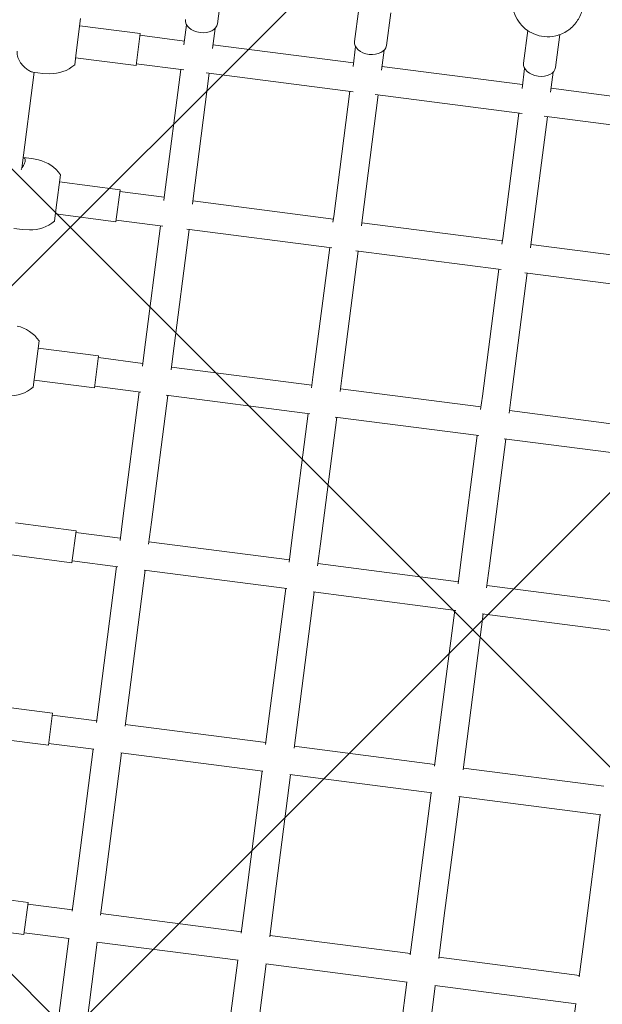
# Model space of a CAD drawing. Header units: metres. Extents: x 5484066 to 5586315, y 5680530 to 5718493.
# Tile 35 of 110: x 5516083.679 to 5516084.004, y 5683296.092 to 5683296.641. Entities that reach past the tile are written whole.
import ezdxf
from ezdxf import colors
from ezdxf.entities.mleader import LeaderData, LeaderLine
from ezdxf.math import Vec2, Vec3

# ---------------------------------------------------------------- set-up
doc = ezdxf.new("R2010")
doc.units = ezdxf.units.M
for name, color, linetype in [('01-SIM Weglinie-PZT-PTW_06-10-2025$0$A-Nawierzchnie', 41, 'Continuous'), ('01-SIM Weglinie-PZT-PTW_06-10-2025$0$A-Plac-Zabaw', 81, 'Continuous'), ('_xref', 7, 'Continuous')]:
    doc.layers.add(name, color=color, linetype=linetype)
doc.layers.add('RR_opis', color=7, linetype='Continuous', lineweight=0)
doc.styles.add('Garamond', font='GARA.TTF', dxfattribs={"height": 1})

# ---------------------------------------------------------------- blocks, each defined once
blk = doc.blocks.new('_None')
blk = doc.blocks.new('01-SIM Weglinie-PZT-PTW_06-10-2025$0$A$C615C02F7')
at = {"lineweight": 0}
for p, q in [((1283.577240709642, 301.4173151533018), (1283.577240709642, 300.9153169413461)), ((1292.362632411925, 301.4769455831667), (1292.362632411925, 300.9153169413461)), ((1283.610178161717, 300.5388401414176), (1283.577240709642, 300.9153169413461)), ((1286.963464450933, 301.3953169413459), (1292.362632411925, 301.3953169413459)), ((1287.544303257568, 300.5388401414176), (1287.577240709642, 300.9153169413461)), ((1287.577240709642, 301.395316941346), (1287.577240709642, 300.9153169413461)), ((1292.395569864, 300.5388401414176), (1292.362632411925, 300.9153169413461)), ((1244.609283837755, 295.8153169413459), (1244.609283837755, 299.215316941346)), ((1246.409283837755, 295.8153169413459), (1246.409283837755, 299.215316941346)), ((1255.246270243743, 295.8153169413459), (1255.246270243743, 299.215316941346)), ((1257.046270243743, 295.8153169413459), (1257.046270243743, 299.215316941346)), ((1265.510968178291, 295.8153169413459), (1265.510968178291, 299.215316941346)), ((1267.310968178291, 295.8153169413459), (1267.310968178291, 299.215316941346)), ((1274.941154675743, 299.2153169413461), (1275.806744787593, 299.2153169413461)), ((1275.341154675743, 295.8153169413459), (1275.341154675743, 299.2153169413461)), ((1275.806744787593, 299.2153169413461), (1277.541154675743, 299.2153169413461)), ((1277.141154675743, 295.8153169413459), (1277.141154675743, 299.2153169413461)), ((1284.277240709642, 299.215316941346), (1285.048822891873, 299.215316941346)), ((1284.677240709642, 295.8153169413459), (1284.677240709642, 299.215316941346)), ((1285.048822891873, 299.215316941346), (1286.877240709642, 299.215316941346)), ((1286.477240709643, 295.8153169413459), (1286.477240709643, 299.215316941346)), ((1293.062632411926, 299.2153169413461), (1293.743409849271, 299.2153169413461)), ((1293.462632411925, 295.8153169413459), (1293.462632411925, 299.2153169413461)), ((1293.743409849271, 299.2153169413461), (1295.662632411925, 299.2153169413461)), ((1295.262632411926, 295.8153169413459), (1295.262632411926, 299.2153169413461)), ((1244.609283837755, 295.8153169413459), (1246.409283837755, 295.8153169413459)), ((1244.709283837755, 293.2950724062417), (1244.709283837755, 295.815316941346)), ((1246.309283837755, 293.3153169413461), (1246.309283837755, 295.815316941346)), ((1255.246270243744, 295.8153169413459), (1257.046270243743, 295.8153169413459)), ((1255.346270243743, 293.2775231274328), (1255.346270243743, 295.815316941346)), ((1256.946270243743, 293.3153169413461), (1256.946270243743, 295.815316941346)), ((1265.510968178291, 295.8153169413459), (1267.310968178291, 295.8153169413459)), ((1265.610968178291, 293.2540401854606), (1265.610968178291, 295.815316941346)), ((1267.210968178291, 293.315316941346), (1267.210968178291, 295.815316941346)), ((1275.341154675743, 295.8153169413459), (1277.141154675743, 295.8153169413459)), ((1275.441154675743, 293.2242098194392), (1275.441154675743, 295.815316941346)), ((1277.041154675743, 293.315316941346), (1277.041154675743, 295.815316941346)), ((1284.677240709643, 295.8153169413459), (1286.477240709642, 295.8153169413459)), ((1284.777240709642, 293.1874777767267), (1284.777240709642, 295.815316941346)), ((1286.377240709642, 293.315316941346), (1286.377240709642, 295.815316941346)), ((1293.462632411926, 295.8153169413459), (1295.262632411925, 295.8153169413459)), ((1293.562632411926, 293.1379912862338), (1293.562632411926, 295.815316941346)), ((1295.162632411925, 293.315316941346), (1295.162632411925, 295.815316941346)), ((1238.109825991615, 293.315316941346), (1244.709283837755, 293.315316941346)), ((1246.232725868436, 293.315316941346), (1248.497168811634, 293.315316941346)), ((1248.497168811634, 293.315316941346), (1255.346270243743, 293.315316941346)), ((1256.846540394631, 293.315316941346), (1258.586315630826, 293.315316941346)), ((1258.586315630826, 293.315316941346), (1265.610968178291, 293.315316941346)), ((1267.086142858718, 293.315316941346), (1268.321310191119, 293.315316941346)), ((1268.321310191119, 293.315316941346), (1275.441154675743, 293.315316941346)), ((1276.889670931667, 293.315316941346), (1277.648160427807, 293.315316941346)), ((1277.648160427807, 293.315316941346), (1284.777240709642, 293.315316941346)), ((1286.197876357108, 293.315316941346), (1286.515137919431, 293.315316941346)), ((1286.515137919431, 293.315316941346), (1293.562632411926, 293.315316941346)), ((1294.951973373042, 293.315316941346), (1296.071154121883, 293.315316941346)), ((1238.109825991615, 291.715316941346), (1244.709283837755, 291.715316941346)), ((1244.709283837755, 283.7950724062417), (1244.709283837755, 291.7355614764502)), ((1246.232725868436, 291.715316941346), (1248.497168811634, 291.715316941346)), ((1246.309283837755, 283.815316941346), (1246.309283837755, 291.715316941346)), ((1248.497168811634, 291.715316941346), (1255.346270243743, 291.715316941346)), ((1255.346270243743, 283.7775231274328), (1255.346270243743, 291.7531107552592)), ((1256.846540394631, 291.715316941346), (1258.586315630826, 291.715316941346)), ((1256.946270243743, 283.8153169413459), (1256.946270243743, 291.715316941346)), ((1258.586315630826, 291.715316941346), (1265.610968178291, 291.715316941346)), ((1265.610968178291, 283.7540401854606), (1265.610968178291, 291.7765936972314)), ((1267.086142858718, 291.715316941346), (1268.321310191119, 291.715316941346)), ((1267.210968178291, 283.815316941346), (1267.210968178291, 291.715316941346)), ((1268.321310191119, 291.715316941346), (1275.441154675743, 291.715316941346)), ((1275.441154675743, 283.7242098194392), (1275.441154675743, 291.8064240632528)), ((1276.889670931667, 291.715316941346), (1277.648160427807, 291.715316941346)), ((1277.041154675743, 283.815316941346), (1277.041154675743, 291.715316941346)), ((1277.648160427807, 291.715316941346), (1284.777240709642, 291.715316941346)), ((1284.777240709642, 283.6874777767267), (1284.777240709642, 291.8431561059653)), ((1286.197876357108, 291.715316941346), (1286.515137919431, 291.715316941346)), ((1286.377240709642, 283.815316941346), (1286.377240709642, 291.7153169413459)), ((1286.515137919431, 291.715316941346), (1293.562632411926, 291.715316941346)), ((1293.562632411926, 283.6379912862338), (1293.562632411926, 291.8926425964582)), ((1294.951973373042, 291.715316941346), (1296.071154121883, 291.715316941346)), ((1295.162632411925, 283.815316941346), (1295.162632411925, 291.715316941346)), ((1296.350298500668, 291.615316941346), (1298.190310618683, 291.615316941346)), ((1296.350298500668, 283.915316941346), (1298.190310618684, 283.915316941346)), ((1238.109825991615, 283.815316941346), (1244.709283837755, 283.815316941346)), ((1246.232725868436, 283.815316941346), (1248.497168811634, 283.815316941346)), ((1248.497168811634, 283.815316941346), (1255.346270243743, 283.815316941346)), ((1256.846540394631, 283.815316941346), (1258.586315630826, 283.815316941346)), ((1258.586315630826, 283.815316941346), (1265.610968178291, 283.815316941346)), ((1267.086142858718, 283.815316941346), (1268.321310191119, 283.815316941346)), ((1268.321310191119, 283.815316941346), (1275.441154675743, 283.815316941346)), ((1276.889670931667, 283.815316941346), (1277.648160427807, 283.815316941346)), ((1277.648160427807, 283.815316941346), (1284.777240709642, 283.815316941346)), ((1286.197876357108, 283.815316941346), (1286.515137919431, 283.815316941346)), ((1286.515137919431, 283.815316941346), (1293.562632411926, 283.815316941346)), ((1294.951973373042, 283.815316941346), (1296.071154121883, 283.815316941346)), ((1238.109825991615, 282.215316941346), (1244.709283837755, 282.215316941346)), ((1244.709283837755, 274.2950724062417), (1244.709283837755, 282.2355614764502)), ((1246.232725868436, 282.215316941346), (1248.497168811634, 282.215316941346)), ((1246.309283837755, 274.315316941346), (1246.309283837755, 282.215316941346)), ((1248.497168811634, 282.215316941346), (1255.346270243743, 282.215316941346)), ((1255.346270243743, 274.2775231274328), (1255.346270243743, 282.2531107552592)), ((1256.846540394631, 282.215316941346), (1258.586315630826, 282.215316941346)), ((1256.946270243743, 274.3153169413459), (1256.946270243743, 282.215316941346)), ((1258.586315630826, 282.215316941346), (1265.610968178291, 282.215316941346)), ((1265.610968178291, 274.2540401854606), (1265.610968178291, 282.2765936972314)), ((1267.086142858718, 282.215316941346), (1268.321310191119, 282.215316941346)), ((1267.210968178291, 274.315316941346), (1267.210968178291, 282.215316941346)), ((1268.321310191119, 282.215316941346), (1275.441154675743, 282.215316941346)), ((1275.441154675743, 274.2242098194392), (1275.441154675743, 282.3064240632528)), ((1276.889670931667, 282.215316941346), (1277.648160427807, 282.215316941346)), ((1277.041154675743, 274.3153169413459), (1277.041154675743, 282.215316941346)), ((1277.648160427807, 282.215316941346), (1284.777240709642, 282.215316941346)), ((1284.777240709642, 274.1874777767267), (1284.777240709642, 282.3431561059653)), ((1286.197876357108, 282.215316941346), (1286.515137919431, 282.215316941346)), ((1286.377240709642, 274.3153169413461), (1286.377240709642, 282.215316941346)), ((1286.515137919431, 282.215316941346), (1293.562632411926, 282.215316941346)), ((1293.562632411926, 274.1379912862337), (1293.562632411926, 282.3926425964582)), ((1294.951973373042, 282.215316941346), (1296.071154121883, 282.215316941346)), ((1295.162632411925, 274.315316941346), (1295.162632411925, 282.2153169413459)), ((1296.350298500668, 282.115316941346), (1298.190310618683, 282.115316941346)), ((1238.109825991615, 274.315316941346), (1244.709283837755, 274.315316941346)), ((1246.232725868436, 274.315316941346), (1248.497168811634, 274.315316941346)), ((1248.497168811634, 274.315316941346), (1255.346270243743, 274.315316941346)), ((1256.846540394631, 274.315316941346), (1258.586315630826, 274.315316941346)), ((1258.586315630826, 274.315316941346), (1265.610968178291, 274.315316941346)), ((1267.086142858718, 274.315316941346), (1268.321310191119, 274.315316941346)), ((1268.321310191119, 274.315316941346), (1275.441154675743, 274.315316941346)), ((1276.889670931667, 274.315316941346), (1277.648160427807, 274.315316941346)), ((1277.648160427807, 274.315316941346), (1284.777240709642, 274.315316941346)), ((1286.197876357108, 274.315316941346), (1286.515137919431, 274.315316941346)), ((1286.515137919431, 274.315316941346), (1293.562632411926, 274.315316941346)), ((1294.951973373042, 274.315316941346), (1296.071154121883, 274.315316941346)), ((1296.350298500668, 274.415316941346), (1298.190310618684, 274.415316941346)), ((1293.562632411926, 264.6379912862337), (1293.562632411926, 272.8926425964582)), ((1238.109825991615, 272.715316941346), (1244.709283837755, 272.715316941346)), ((1244.709283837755, 264.7950724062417), (1244.709283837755, 272.7355614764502)), ((1246.232725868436, 272.715316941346), (1248.497168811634, 272.715316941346)), ((1246.309283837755, 264.815316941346), (1246.309283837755, 272.715316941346)), ((1248.497168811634, 272.715316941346), (1255.346270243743, 272.715316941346)), ((1255.346270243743, 264.7775231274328), (1255.346270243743, 272.7531107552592)), ((1256.846540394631, 272.715316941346), (1258.586315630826, 272.715316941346)), ((1256.946270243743, 264.8153169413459), (1256.946270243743, 272.715316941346)), ((1258.586315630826, 272.715316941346), (1265.610968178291, 272.715316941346)), ((1265.610968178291, 264.7540401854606), (1265.610968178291, 272.7765936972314)), ((1267.086142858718, 272.715316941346), (1268.321310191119, 272.715316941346)), ((1267.210968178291, 264.815316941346), (1267.210968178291, 272.715316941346)), ((1268.321310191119, 272.715316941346), (1275.441154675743, 272.715316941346)), ((1275.441154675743, 264.7242098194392), (1275.441154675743, 272.8064240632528)), ((1276.889670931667, 272.715316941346), (1277.648160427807, 272.715316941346)), ((1277.041154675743, 264.815316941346), (1277.041154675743, 272.715316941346)), ((1277.648160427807, 272.715316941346), (1284.777240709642, 272.715316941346)), ((1284.777240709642, 264.6874777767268), (1284.777240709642, 272.8431561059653)), ((1286.197876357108, 272.715316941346), (1286.515137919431, 272.715316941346)), ((1286.377240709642, 264.815316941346), (1286.377240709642, 272.715316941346)), ((1286.515137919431, 272.715316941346), (1293.562632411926, 272.715316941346)), ((1294.951973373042, 272.715316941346), (1296.071154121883, 272.715316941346)), ((1295.162632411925, 264.8153169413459), (1295.162632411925, 272.715316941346)), ((1296.350298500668, 272.615316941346), (1298.190310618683, 272.615316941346)), ((1238.109825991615, 264.815316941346), (1244.709283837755, 264.815316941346)), ((1246.232725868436, 264.815316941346), (1248.497168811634, 264.815316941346)), ((1248.497168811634, 264.815316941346), (1255.346270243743, 264.815316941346))]:
    blk.add_line(p, q, dxfattribs=at)
for centre, radius, start, end in [((1276.266481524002, 300.7131516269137), 2.000000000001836, 185.0000000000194, 228.4966816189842), ((1276.215827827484, 300.7131516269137), 2.000000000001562, 311.5033183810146, 354.9999999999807), ((1285.602567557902, 300.7131516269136), 2.000000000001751, 185.0000000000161, 228.4966816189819), ((1285.551913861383, 300.7131516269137), 2.000000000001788, 311.5033183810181, 354.9999999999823), ((1294.387959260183, 300.7131516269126), 1.999999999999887, 184.9999999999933, 228.4966816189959)]:
    blk.add_arc(centre, radius, start, end, dxfattribs=at)
at = {"lineweight": 0, "extrusion": (0, 0, -1)}
for centre, major_axis, ratio, start_param in [((1296.350298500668, 292.5153169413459), (0, -0.8999999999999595), 0.6770245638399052, 1.014105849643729e-13), ((1296.350298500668, 283.0153169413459), (0, -0.8999999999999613), 0.6770245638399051, 1.014105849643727e-13), ((1296.350298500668, 273.5153169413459), (0, -0.8999999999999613), 0.6770245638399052, 1.014105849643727e-13)]:
    blk.add_ellipse(centre, major_axis=major_axis, ratio=ratio, start_param=start_param, end_param=3.141592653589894, dxfattribs=at)
at = {"lineweight": 0}
for points, knots in [([(1292.362632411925, 301.4769455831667), (1292.362665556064, 301.5062606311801), (1292.366456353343, 301.5378443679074), (1292.387110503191, 301.6320716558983), (1292.412246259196, 301.6985598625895), (1292.481137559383, 301.8367243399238), (1292.528727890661, 301.913994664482), (1292.646564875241, 302.0698789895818), (1292.716711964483, 302.1485460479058), (1292.877638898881, 302.2925148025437), (1292.96813958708, 302.3578116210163), (1293.171015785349, 302.4540444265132), (1293.28343241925, 302.4845405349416), (1293.409982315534, 302.4845405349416)], [11.0164799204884, 11.0164799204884, 11.0164799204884, 11.0164799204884, 11.23623739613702, 11.23623739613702, 11.6398969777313, 11.6398969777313, 12.0716756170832, 12.0716756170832, 12.5034542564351, 12.5034542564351, 12.93523289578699, 12.93523289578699, 13.36701153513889, 13.36701153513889, 13.36701153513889, 13.36701153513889]), ([(1286.898907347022, 301.4256898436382), (1286.910948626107, 301.41986993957), (1286.922890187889, 301.4141786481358), (1287.032581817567, 301.3627128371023), (1287.123110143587, 301.3263133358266), (1287.281764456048, 301.2776036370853), (1287.349871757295, 301.265316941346), (1287.459256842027, 301.265316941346), (1287.502163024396, 301.2776036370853), (1287.557371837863, 301.3239110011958), (1287.572297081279, 301.3556492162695), (1287.576204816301, 301.3953169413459)], [2.485631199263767, 2.485631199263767, 2.485631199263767, 2.485631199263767, 2.534433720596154, 2.534433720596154, 2.938093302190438, 2.938093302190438, 3.341752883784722, 3.341752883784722, 3.745412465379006, 3.745412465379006, 4.10925552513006, 4.10925552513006, 4.10925552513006, 4.10925552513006]), ([(1299.719442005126, 275.4759983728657), (1299.508849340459, 275.4508823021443), (1299.307812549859, 275.3916962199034), (1298.938655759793, 275.2236952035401), (1298.775284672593, 275.1120081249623), (1298.483034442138, 274.8545837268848), (1298.365172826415, 274.706877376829), (1298.162796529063, 274.3855269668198), (1298.092524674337, 274.2137336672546), (1297.989036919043, 273.8474505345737), (1297.967625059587, 273.6556903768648), (1297.978323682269, 273.2538531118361), (1298.014631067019, 273.0427107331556), (1298.174926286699, 272.620885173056), (1298.28756747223, 272.4112673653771), (1298.615222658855, 272.0448685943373), (1298.80084351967, 271.8878780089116), (1299.22686858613, 271.6666392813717), (1299.447793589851, 271.5918205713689), (1299.694970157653, 271.5576697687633), (1299.70719189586, 271.5560965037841), (1299.719442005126, 271.5546355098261)], [0.08056969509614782, 0.08056969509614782, 0.08056969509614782, 0.08056969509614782, 0.2988802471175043, 0.2988802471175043, 0.5377293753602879, 0.5377293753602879, 0.8215444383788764, 0.8215444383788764, 1.175449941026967, 1.175449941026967, 1.610101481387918, 1.610101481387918, 2.082262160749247, 2.082262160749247, 2.49357615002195, 2.49357615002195, 2.803506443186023, 2.803506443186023, 3.04832390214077, 3.04832390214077, 3.061022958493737, 3.061022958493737, 3.061022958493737, 3.061022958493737])]:
    blk.add_open_spline(points, degree=3, knots=knots, dxfattribs=at)
blk = doc.blocks.new('01-SIM Weglinie-PZT-PTW_06-10-2025')
at = {"layer": '01-SIM Weglinie-PZT-PTW_06-10-2025$0$A-Nawierzchnie', "linetype": 'ByBlock', "transparency": 33554508}
h = blk.add_hatch(dxfattribs=at)
h.set_pattern_fill('ANSI37', color=9, scale=0.1, style=0)
h.set_pattern_definition([(45, (615.2743167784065, 129.3192508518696), (-0.2245064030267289, 0.2245064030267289), []), (135, (615.2743167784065, 129.3192508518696), (-0.2245064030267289, -0.2245064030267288), [])])
h.paths.add_polyline_path([(5516099.6639383, 5683319.509563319), (5516093.18050492, 5683320.492467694, 0.02400827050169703), (5516090.889116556, 5683320.728043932), (5516071.666547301, 5683321.775596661, -0.02484724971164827), (5516069.295594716, 5683322.023371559), (5516062.302756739, 5683323.108692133, -0.3638266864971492), (5516061.032989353, 5683324.559218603), (5516063.231110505, 5683324.230619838), (5516064.490548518, 5683332.646905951), (5516062.29494606, 5683332.975128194), (5516065.4430103, 5683353.379441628, 0.414213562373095), (5516062.9339508, 5683356.800643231), (5516050.08979864, 5683358.776220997, 0.4141947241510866), (5516046.668626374, 5683356.267352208), (5516042.257273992, 5683327.598946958, 0.4142317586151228), (5516044.766305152, 5683324.177561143), (5516053.343595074, 5683322.858275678, -0.02007901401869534), (5516053.579985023, 5683322.812134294), (5516052.668604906, 5683316.935679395), (5516054.150876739, 5683316.705803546), (5516053.920999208, 5683315.223525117), (5516046.954293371, 5683316.304038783), (5516046.53358273, 5683313.591470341), (5516044.962368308, 5683313.835160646), (5516043.961552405, 5683307.382313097), (5516045.532766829, 5683307.138622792), (5516044.092847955, 5683297.854620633), (5516044.241075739, 5683297.831630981), (5516044.011179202, 5683296.349353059), (5516069.871986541, 5683292.33842502), (5516070.101883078, 5683293.820702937), (5516070.250110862, 5683293.797713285), (5516071.690029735, 5683303.081715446), (5516073.26124416, 5683302.838025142), (5516074.262060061, 5683309.290872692), (5516072.690845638, 5683309.534562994), (5516073.111556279, 5683312.247131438), (5516066.144886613, 5683313.327639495), (5516066.374772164, 5683314.809910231), (5516068.140582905, 5683314.536067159), (5516068.712784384, 5683314.452779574), (5516069.444190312, 5683314.361830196), (5516070.42180041, 5683314.267207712), (5516071.256411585, 5683314.210627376), (5516075.58645081, 5683313.974792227), (5516074.85022779, 5683300.465115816), (5516082.256583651, 5683299.380121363), (5516080.796957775, 5683289.416467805), (5516090.875183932, 5683287.94005766), (5516092.610210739, 5683299.78364581), (5516076.426464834, 5683302.154484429), (5516076.852947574, 5683309.980433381), (5516087.948828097, 5683309.370979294), (5516088.305421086, 5683315.861425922), (5516090.617040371, 5683315.735451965, -0.02400827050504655), (5516092.431056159, 5683315.548954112), (5516098.599416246, 5683314.613815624), (5516098.31852322, 5683313.306826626), (5516091.99430035, 5683314.28274265), (5516090.39067605, 5683303.90295513), (5516099.094000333, 5683302.561238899), (5516096.496908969, 5683285.74680292), (5516069.794551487, 5683289.86845434), (5516048.342630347, 5683290.09877717), (5516034.965910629, 5683291.963955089), (5516037.042734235, 5683305.715577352), (5516039.999341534, 5683324.308768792), (5516043.122031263, 5683343.075807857), (5516045.796543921, 5683360.442185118), (5516068.332659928, 5683356.975872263), (5516067.979837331, 5683322.47700484), (5516099.929928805, 5683320.735853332)])
h = blk.add_hatch(dxfattribs=at)
h.set_pattern_fill('ANSI37', scale=0.1, style=0)
h.set_pattern_definition([(45, (0, 0), (-0.2245064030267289, 0.2245064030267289), []), (135, (0, 0), (-0.2245064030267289, -0.2245064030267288), [])])
h.paths.add_polyline_path([(5516082.256583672, 5683299.380121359), (5516082.401531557, 5683300.369560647), (5516091.589262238, 5683299.023603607), (5516090.115141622, 5683288.961006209), (5516081.817906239, 5683290.176510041), (5516083.147078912, 5683299.249668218)])
at = {"layer": '01-SIM Weglinie-PZT-PTW_06-10-2025$0$A-Plac-Zabaw', "xscale": 0.01, "yscale": 0.01, "zscale": 0.01, "rotation": 82.65149708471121}
blk.add_blockref('01-SIM Weglinie-PZT-PTW_06-10-2025$0$A$C615C02F7', (5516085.023226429, 5683283.408364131), dxfattribs=at)

msp = doc.modelspace()

# ---------------------------------------------------------------- block references
at = {"layer": '_xref'}
msp.add_blockref('01-SIM Weglinie-PZT-PTW_06-10-2025', (0, 0), dxfattribs=at)

# ---------------------------------------------------------------- next in the draw order: leaders
at = {"layer": 'RR_opis'}
ml = msp.add_multileader_mtext('Standard', dxfattribs=at)
ml.set_content('przepompownia wód opadowych\\PQ=10 l/s, H=3,2m\\P\\C1;2x3,0kW/400V', color=256, style='Garamond')
ml.set_leader_properties()
ml.set_arrow_properties(name='NONE')
ml.build(insert=Vec2(0, 0))
ml.multileader.update_dxf_attribs({"text_left_attachment_type": 6, "text_right_attachment_type": 6, "dogleg_length": 0.1})
ctx = ml.context
ctx.base_point, ctx.char_height, ctx.landing_gap_size, ctx.plane_origin = Vec3(5516088.203521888, 5683289.284682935), 1, 0.1, Vec3(-1103257.345342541, 54698.08194007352)
ctx.left_attachment, ctx.right_attachment = 6, 6
notes = []
notes.append((ctx, [(0, (1, 1, 0), (5516088.103521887, 5683289.284682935), (1, 0), 0.1, [(0, [(5516083.646722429, 5683303.216711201)], 0, [])])]))
ctx.mtext.insert = Vec3(5516088.303521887, 5683290.549948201)
ctx.mtext.has_bg_fill, ctx.mtext.bg_color, ctx.mtext.bg_scale_factor, ctx.mtext.bg_transparency, ctx.mtext.use_window_bg_color = 1, -1027028792, 1, 0, 1
for ctx, leaders in notes:
    for number, flags, end, landing, length, lines in leaders:
        leader = LeaderData()
        leader.index, (leader.has_last_leader_line, leader.has_dogleg_vector, leader.attachment_direction) = number, flags
        leader.last_leader_point, leader.dogleg_vector, leader.dogleg_length = Vec3(end), Vec3(landing), length
        for number, points, colour, breaks in lines:
            line = LeaderLine()
            line.index, line.vertices, line.color, line.breaks = number, Vec3.list(points), colors.encode_raw_color(colour), breaks
            leader.lines.append(line)
        ctx.leaders.append(leader)

doc.saveas('drawing.dxf')
